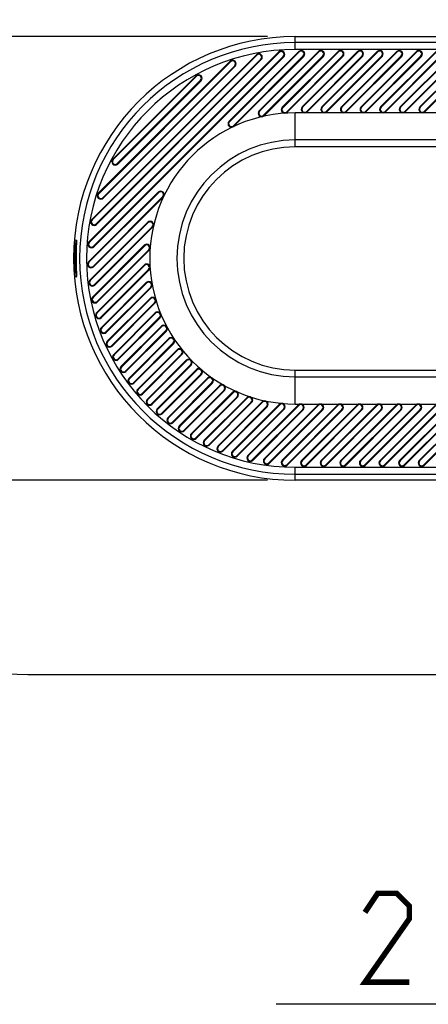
# Model space of a CAD drawing. Header units: millimetres. Extents: x 0 to 559, y 0 to 432.
# Tile 3 of 30: x 104 to 119, y 318 to 354. Entities that reach past the tile are written whole.
import ezdxf

# ---------------------------------------------------------------- set-up
doc = ezdxf.new("R2010")
doc.units = ezdxf.units.MM
doc.header["$LTSCALE"] = 30.734
doc.layers.get('0').update_dxf_attribs({"linetype": 'CONTINUOUS'})
doc.styles.get("Standard").update_dxf_attribs({"font": 'txt', "width": 0.8})
doc.dimstyles.new('DIMSTYLE_1', dxfattribs={"dimtxt": 3.2, "dimasz": 3, "dimexe": 0.18, "dimexo": 0.0625, "dimgap": 0.09, "dimtad": 1, "dimlfac": 2, "dimzin": 0, "dimdsep": 46, "dimtxsty": 'STANDARD', "dimblk": '_FILLED', "dimblk1": '_FILLED', "dimblk2": '_FILLED', "dimcen": 0.09, "dimadec": 0, "dimazin": 0, "dimtp": 0.01, "dimtm": 0.01, "dimtfac": 1, "dimtofl": 0, "dimtmove": 0, "dimatfit": 3, "dimldrblk": '_FILLED', "dimfxl": 1, "dimtolj": 1, "dimtzin": 0, "dimarcsym": 0})
doc.dimstyles.new('DIMSTYLE_2', dxfattribs={"dimtxt": 3.2, "dimasz": 3, "dimexe": 0.18, "dimexo": 0.0625, "dimgap": 0.09, "dimtad": 1, "dimtih": 1, "dimtoh": 1, "dimlfac": 2, "dimzin": 0, "dimdsep": 46, "dimtxsty": 'STANDARD', "dimblk": '_FILLED', "dimblk1": '_FILLED', "dimblk2": '_FILLED', "dimcen": 0.09, "dimadec": 0, "dimazin": 0, "dimtp": 0.01, "dimtm": 0.01, "dimtfac": 1, "dimtofl": 0, "dimtmove": 0, "dimatfit": 3, "dimldrblk": '_FILLED', "dimfxl": 1, "dimtolj": 1, "dimtzin": 0, "dimarcsym": 0})

# ---------------------------------------------------------------- blocks, each defined once
blk = doc.blocks.new('_FILLED')
at = {"color": 0, "linetype": 'BYBLOCK'}
blk.add_solid([(0, 0), (-1, 0.1), (-1, -0.1)], dxfattribs=at)
blk = doc.blocks.new('*D0')
at = {"color": 2, "linetype": 'CONTINUOUS'}
for p, q in [((85.708, 345.11), (85.708, 367.967)), ((113.15, 353.11), (84.708, 353.11)), ((85.708, 353.11), (85.708, 345.11)), ((85.708, 337.11), (85.708, 345.11)), ((113.15, 337.11), (84.708, 337.11))]:
    blk.add_line(p, q, dxfattribs=at)
at = {"color": 2, "linetype": 'CONTINUOUS', "xscale": 3, "yscale": 3, "zscale": 3}
for p, rotation in [((85.708, 353.11), 90), ((85.708, 337.11), 270)]:
    blk.add_blockref('_FILLED', p, dxfattribs=dict(at, rotation=rotation))
blk = doc.blocks.new('*D10')
at = {"color": 2, "linetype": 'CONTINUOUS'}
for p, q in [((149.004, 332.992), (140.559, 318.213)), ((138.759, 318.213), (113.464, 318.213)), ((140.559, 318.213), (138.759, 318.213))]:
    blk.add_line(p, q, dxfattribs=at)
at = {"color": 2, "linetype": 'CONTINUOUS', "xscale": 3, "yscale": 3, "zscale": 3, "rotation": 60.2544702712}
blk.add_blockref('_FILLED', (149.004, 332.992), dxfattribs=at)

msp = doc.modelspace()

# ---------------------------------------------------------------- linework, layer by layer
at = {"color": 7, "linetype": 'CONTINUOUS'}
for p, q in [((114.1502, 352.6408), (114.1502, 353.11)), ((114.1502, 353.11), (154.3997, 353.11)), ((111.76, 350.0555), (114.2778, 352.5734)), ((112.8455, 350.4339), (114.9849, 352.5734)), ((113.6783, 350.5597), (115.692, 352.5734)), ((150.1502, 352.8905), (114.1502, 352.8905)), ((150.1502, 352.6408), (114.1502, 352.6408)), ((114.2778, 352.5734), (114.2933, 352.5579)), ((114.3991, 350.5734), (116.3991, 352.5734)), ((114.9849, 352.5734), (115.0004, 352.5579)), ((115.1062, 350.5734), (117.1062, 352.5734)), ((115.692, 352.5734), (115.7075, 352.5579)), ((115.8133, 350.5734), (117.8133, 352.5734)), ((116.3991, 352.5734), (116.4146, 352.5579)), ((116.5204, 350.5734), (118.5204, 352.5734)), ((117.1062, 352.5734), (117.1217, 352.5579)), ((117.2275, 350.5734), (119.2275, 352.5734)), ((117.8133, 352.5734), (117.8288, 352.5579)), ((117.9346, 350.5734), (119.9346, 352.5734)), ((118.5204, 352.5734), (118.5359, 352.5579)), ((118.6418, 350.5734), (120.6418, 352.5734)), ((106.7044, 345.7071), (113.5531, 352.5558)), ((113.5686, 352.5403), (106.7198, 345.6916)), ((106.8053, 346.5151), (112.7451, 352.4549)), ((112.7605, 352.4394), (106.8208, 346.4996)), ((106.8657, 345.5457), (113.7144, 352.3945)), ((106.8812, 345.5303), (113.7299, 352.379)), ((106.9666, 346.3538), (112.9064, 352.2936)), ((106.9821, 346.3383), (112.9219, 352.2781)), ((107.0417, 347.4586), (111.8016, 352.2185)), ((114.2933, 352.5579), (111.7754, 350.0401)), ((111.8016, 352.2185), (111.8171, 352.203)), ((111.9213, 349.8942), (114.4391, 352.4121)), ((111.9367, 349.8788), (114.4546, 352.3966)), ((112.7451, 352.4549), (112.7605, 352.4394)), ((115.0004, 352.5579), (112.8609, 350.4185)), ((112.9064, 352.2936), (112.9219, 352.2781)), ((113.0068, 350.2726), (115.1462, 352.4121)), ((113.0222, 350.2572), (115.1617, 352.3966)), ((113.5531, 352.5558), (113.5686, 352.5403)), ((115.7075, 352.5579), (113.6938, 350.5442)), ((113.7144, 352.3945), (113.7299, 352.379)), ((113.8396, 350.3984), (115.8533, 352.4121)), ((113.8551, 350.3829), (115.8688, 352.3966)), ((116.4146, 352.5579), (114.4146, 350.5579)), ((114.4391, 352.4121), (114.4546, 352.3966)), ((114.5604, 350.4121), (116.5604, 352.4121)), ((114.5759, 350.3966), (116.5759, 352.3966)), ((117.1217, 352.5579), (115.1217, 350.5579)), ((115.1462, 352.4121), (115.1617, 352.3966)), ((115.2675, 350.4121), (117.2675, 352.4121)), ((115.283, 350.3966), (117.283, 352.3966)), ((117.8288, 352.5579), (115.8288, 350.5579)), ((115.8533, 352.4121), (115.8688, 352.3966)), ((115.9746, 350.4121), (117.9746, 352.4121)), ((115.9901, 350.3966), (117.9901, 352.3966)), ((118.5359, 352.5579), (116.5359, 350.5579)), ((116.5604, 352.4121), (116.5759, 352.3966)), ((116.6817, 350.4121), (118.6817, 352.4121)), ((116.6972, 350.3966), (118.6972, 352.3966)), ((119.243, 352.5579), (117.243, 350.5579)), ((117.2675, 352.4121), (117.283, 352.3966)), ((117.3889, 350.4121), (119.3889, 352.4121)), ((117.4043, 350.3966), (119.4043, 352.3966)), ((119.9501, 352.5579), (117.9501, 350.5579)), ((117.9746, 352.4121), (117.9901, 352.3966)), ((118.096, 350.4121), (120.096, 352.4121)), ((118.1114, 350.3966), (120.1114, 352.3966)), ((120.6572, 352.5579), (118.6572, 350.5579)), ((118.6817, 352.4121), (118.6972, 352.3966)), ((118.8031, 350.4121), (120.8031, 352.4121)), ((118.8185, 350.3966), (120.8185, 352.3966)), ((111.8171, 352.203), (107.0572, 347.4431)), ((107.203, 347.2973), (111.9629, 352.0572)), ((107.2185, 347.2818), (111.9784, 352.0417)), ((111.9629, 352.0572), (111.9784, 352.0417)), ((107.5654, 348.6894), (110.5708, 351.6948)), ((110.5862, 351.6793), (107.5809, 348.6739)), ((107.7267, 348.5281), (110.7321, 351.5335)), ((107.7422, 348.5126), (110.7475, 351.518)), ((110.5708, 351.6948), (110.5862, 351.6793)), ((110.7321, 351.5335), (110.7475, 351.518)), ((112.8609, 350.4185), (112.8455, 350.4339)), ((113.6938, 350.5442), (113.6783, 350.5597)), ((114.4146, 350.5579), (114.3991, 350.5734)), ((115.1217, 350.5579), (115.1062, 350.5734)), ((115.8288, 350.5579), (115.8133, 350.5734)), ((116.5359, 350.5579), (116.5204, 350.5734)), ((117.243, 350.5579), (117.2275, 350.5734)), ((117.9501, 350.5579), (117.9346, 350.5734)), ((118.6572, 350.5579), (118.6418, 350.5734)), ((113.0222, 350.2572), (113.0068, 350.2726)), ((113.8551, 350.3829), (113.8396, 350.3984)), ((114.1502, 349.1352), (114.1502, 350.36)), ((147.9002, 350.36), (114.1502, 350.36)), ((114.5759, 350.3966), (114.5604, 350.4121)), ((115.283, 350.3966), (115.2675, 350.4121)), ((115.9901, 350.3966), (115.9746, 350.4121)), ((116.6972, 350.3966), (116.6817, 350.4121)), ((117.4043, 350.3966), (117.3889, 350.4121)), ((118.1114, 350.3966), (118.096, 350.4121)), ((118.8185, 350.3966), (118.8031, 350.4121)), ((111.7754, 350.0401), (111.76, 350.0555)), ((111.9367, 349.8788), (111.9213, 349.8942)), ((147.9002, 349.3802), (114.1502, 349.3802)), ((147.9002, 349.1352), (114.1502, 349.1352)), ((107.5809, 348.6739), (107.5654, 348.6894)), ((107.7422, 348.5126), (107.7267, 348.5281)), ((106.6899, 344.9855), (109.2046, 347.5002)), ((109.2201, 347.4847), (106.7054, 344.97)), ((106.8512, 344.8242), (109.3659, 347.3389)), ((106.8667, 344.8087), (109.3814, 347.3234)), ((107.0572, 347.4431), (107.0417, 347.4586)), ((107.2185, 347.2818), (107.203, 347.2973)), ((109.2046, 347.5002), (109.2201, 347.4847)), ((109.3659, 347.3389), (109.3814, 347.3234)), ((106.7385, 344.3269), (108.8262, 346.4147)), ((108.8417, 346.3993), (106.7539, 344.3115)), ((106.8208, 346.4996), (106.8053, 346.5151)), ((106.8998, 344.1656), (108.9876, 346.2534)), ((106.9153, 344.1502), (109.003, 346.2379)), ((106.9821, 346.3383), (106.9666, 346.3538)), ((108.8262, 346.4147), (108.8417, 346.3993)), ((108.9876, 346.2534), (109.003, 346.2379)), ((106.2305, 345.7326), (106.2176, 345.6371)), ((106.2419, 345.783), (106.2305, 345.7326)), ((106.2483, 345.5176), (106.2434, 345.3616)), ((106.2434, 345.3616), (106.2481, 345.5071)), ((106.2481, 345.5071), (106.2517, 345.6363)), ((106.2517, 345.6395), (106.2508, 345.6028)), ((106.2517, 345.6363), (106.2527, 345.7318)), ((106.2523, 345.6732), (106.2517, 345.6395)), ((106.2526, 345.7), (106.2523, 345.6732)), ((106.7198, 345.6916), (106.7044, 345.7071)), ((106.8369, 343.7182), (108.7005, 345.5819)), ((108.716, 345.5664), (106.8523, 343.7028)), ((106.8812, 345.5303), (106.8657, 345.5457)), ((108.7005, 345.5819), (108.716, 345.5664)), ((106.2064, 345.3613), (106.1989, 345.3616)), ((106.2067, 345.3616), (106.2091, 345.4188)), ((106.2067, 345.3616), (106.2067, 344.8584)), ((106.2067, 345.3616), (106.2067, 345.3616)), ((106.2373, 345.4189), (106.2356, 345.3616)), ((106.2434, 345.3613), (106.2356, 345.3616)), ((106.2434, 345.3616), (106.2434, 344.8584)), ((106.2434, 345.3616), (106.2434, 345.3616)), ((106.9982, 343.5569), (108.8618, 345.4206)), ((107.0136, 343.5415), (108.8773, 345.4051)), ((108.8618, 345.4206), (108.8773, 345.4051)), ((106.2064, 344.8586), (106.1989, 344.8584)), ((106.2091, 344.8011), (106.2067, 344.8584)), ((106.2067, 344.8584), (106.208, 344.8221)), ((106.2067, 344.8584), (106.2067, 344.8584)), ((106.208, 344.8221), (106.2094, 344.7928)), ((106.2434, 344.8586), (106.2356, 344.8584)), ((106.2356, 344.8584), (106.2373, 344.801)), ((106.2434, 344.8584), (106.2485, 344.6951)), ((106.2434, 344.8584), (106.2434, 344.8584)), ((106.7054, 344.97), (106.6899, 344.9855)), ((106.8667, 344.8087), (106.8512, 344.8242)), ((106.9767, 343.151), (108.6968, 344.871)), ((108.7123, 344.8556), (106.9922, 343.1355)), ((108.6968, 344.871), (108.7123, 344.8556)), ((106.2148, 344.6095), (106.2264, 344.5136)), ((106.2499, 344.6509), (106.251, 344.6107)), ((106.2528, 344.5113), (106.2512, 344.6057)), ((106.2514, 344.4511), (106.2528, 344.5113)), ((107.138, 342.9896), (108.8581, 344.7097)), ((107.1535, 342.9742), (108.8736, 344.6943)), ((108.8581, 344.7097), (108.8736, 344.6943)), ((106.7539, 344.3115), (106.7385, 344.3269)), ((106.9153, 344.1502), (106.8998, 344.1656)), ((107.1524, 342.6195), (108.7729, 344.2401)), ((108.7884, 344.2246), (107.1678, 342.6041)), ((107.3137, 342.4582), (108.9342, 344.0788)), ((107.3292, 342.4428), (108.9497, 344.0633)), ((108.7729, 344.2401), (108.7884, 344.2246)), ((108.9342, 344.0788), (108.9497, 344.0633)), ((106.8523, 343.7028), (106.8369, 343.7182)), ((107.0136, 343.5415), (106.9982, 343.5569)), ((107.36, 342.12), (108.909, 343.669)), ((108.9244, 343.6536), (107.3755, 342.1046)), ((107.5213, 341.9587), (109.0703, 343.5077)), ((107.5368, 341.9433), (109.0858, 343.4922)), ((108.909, 343.669), (108.9244, 343.6536)), ((109.0703, 343.5077), (109.0858, 343.4922)), ((106.9922, 343.1355), (106.9767, 343.151)), ((107.1535, 342.9742), (107.138, 342.9896)), ((107.5967, 341.6497), (109.0938, 343.1467)), ((109.1092, 343.1312), (107.6122, 341.6342)), ((107.758, 341.4884), (109.2551, 342.9854)), ((109.0938, 343.1467), (109.1092, 343.1312)), ((109.2551, 342.9854), (109.2706, 342.9699)), ((107.7735, 341.4729), (109.2706, 342.9699)), ((107.8606, 341.2064), (109.3205, 342.6664)), ((109.336, 342.6509), (107.8761, 341.191)), ((109.3205, 342.6664), (109.336, 342.6509)), ((107.1678, 342.6041), (107.1524, 342.6195)), ((107.3292, 342.4428), (107.3137, 342.4582)), ((108.0219, 341.0451), (109.4819, 342.5051)), ((108.0374, 341.0297), (109.4973, 342.4896)), ((109.4819, 342.5051), (109.4973, 342.4896)), ((107.3755, 342.1046), (107.36, 342.12)), ((107.5368, 341.9433), (107.5213, 341.9587)), ((108.1502, 340.7889), (109.585, 342.2237)), ((109.6004, 342.2082), (108.1657, 340.7734)), ((108.3115, 340.6276), (109.7463, 342.0624)), ((108.327, 340.6121), (109.7618, 342.0469)), ((109.585, 342.2237), (109.6004, 342.2082)), ((109.7463, 342.0624), (109.7618, 342.0469)), ((107.6122, 341.6342), (107.5967, 341.6497)), ((108.4645, 340.3962), (109.8844, 341.816)), ((109.8999, 341.8006), (108.48, 340.3807)), ((108.6259, 340.2348), (110.0457, 341.6547)), ((108.6413, 340.2194), (110.0612, 341.6393)), ((109.8844, 341.816), (109.8999, 341.8006)), ((110.0457, 341.6547), (110.0612, 341.6393)), ((107.7735, 341.4729), (107.758, 341.4884)), ((107.8761, 341.191), (107.8606, 341.2064)), ((108.8031, 340.0276), (110.2174, 341.4419)), ((110.2329, 341.4264), (108.8186, 340.0122)), ((108.9644, 339.8663), (110.3787, 341.2806)), ((110.3942, 341.2651), (108.9799, 339.8508)), ((110.2174, 341.4419), (110.2329, 341.4264)), ((110.3787, 341.2806), (110.3942, 341.2651)), ((108.0374, 341.0297), (108.0219, 341.0451)), ((110.5833, 341.1007), (109.1657, 339.6831)), ((110.5988, 341.0853), (109.1811, 339.6676)), ((109.327, 339.5218), (110.7446, 340.9394)), ((110.7601, 340.9239), (109.3424, 339.5063)), ((110.5833, 341.1007), (110.5988, 341.0853)), ((110.7446, 340.9394), (110.7601, 340.9239)), ((114.1502, 339.86), (114.1502, 341.0847)), ((114.1502, 341.0847), (147.9002, 341.0847)), ((108.1657, 340.7734), (108.1502, 340.7889)), ((108.327, 340.6121), (108.3115, 340.6276)), ((110.9825, 340.7928), (109.5524, 339.3627)), ((110.998, 340.7774), (109.5678, 339.3472)), ((109.7137, 339.2013), (111.1439, 340.6315)), ((111.1593, 340.6161), (109.7291, 339.1859)), ((111.4163, 340.5195), (109.9636, 339.0668)), ((111.4318, 340.504), (109.9791, 339.0514)), ((110.9825, 340.7928), (110.998, 340.7774)), ((111.1439, 340.6315), (111.1593, 340.6161)), ((111.4163, 340.5195), (111.4318, 340.504)), ((114.1502, 340.8398), (147.9002, 340.8398)), ((108.48, 340.3807), (108.4645, 340.3962)), ((108.6413, 340.2194), (108.6259, 340.2348)), ((110.125, 338.9055), (111.5776, 340.3582)), ((111.5931, 340.3427), (110.1404, 338.8901)), ((111.8869, 340.283), (110.4004, 338.7965)), ((111.9024, 340.2676), (110.4158, 338.781)), ((111.5776, 340.3582), (111.5931, 340.3427)), ((111.8869, 340.283), (111.9024, 340.2676)), ((108.8186, 340.0122), (108.8031, 340.0276)), ((108.9799, 339.8508), (108.9644, 339.8663)), ((110.5617, 338.6351), (112.0483, 340.1217)), ((112.0637, 340.1063), (110.5771, 338.6197)), ((112.3983, 340.0873), (110.8638, 338.5528)), ((112.4138, 340.0718), (110.8793, 338.5373)), ((111.0251, 338.3915), (112.5596, 339.926)), ((112.5751, 339.9105), (111.0406, 338.376)), ((112.9564, 339.9383), (111.3559, 338.3377)), ((112.9719, 339.9228), (111.3713, 338.3223)), ((113.5711, 339.8458), (111.879, 338.1538)), ((113.5865, 339.8304), (111.8945, 338.1383)), ((112.0483, 340.1217), (112.0637, 340.1063)), ((112.3983, 340.0873), (112.4138, 340.0718)), ((114.2557, 339.8234), (112.4369, 338.0046)), ((114.2712, 339.8079), (112.4524, 337.9891)), ((112.5596, 339.926), (112.5751, 339.9105)), ((112.9564, 339.9383), (112.9719, 339.9228)), ((114.9628, 339.8234), (113.0347, 337.8952)), ((114.9783, 339.8079), (113.0502, 337.8798)), ((113.5711, 339.8458), (113.5865, 339.8304)), ((115.6699, 339.8234), (113.6798, 337.8333)), ((115.6854, 339.8079), (113.6953, 337.8178)), ((114.1502, 339.86), (147.9002, 339.86)), ((114.2557, 339.8234), (114.2712, 339.8079)), ((116.377, 339.8234), (114.377, 337.8234)), ((116.3925, 339.8079), (114.3925, 337.8079)), ((114.9628, 339.8234), (114.9783, 339.8079)), ((117.0841, 339.8234), (115.0841, 337.8234)), ((117.0996, 339.8079), (115.0996, 337.8079)), ((115.6699, 339.8234), (115.6854, 339.8079)), ((117.7912, 339.8234), (115.7912, 337.8234)), ((117.8067, 339.8079), (115.8067, 337.8079)), ((116.377, 339.8234), (116.3925, 339.8079)), ((118.4984, 339.8234), (116.4984, 337.8234)), ((118.5138, 339.8079), (116.5138, 337.8079)), ((117.0841, 339.8234), (117.0996, 339.8079)), ((119.2055, 339.8234), (117.2055, 337.8234)), ((119.2209, 339.8079), (117.2209, 337.8079)), ((117.7912, 339.8234), (117.8067, 339.8079)), ((119.9126, 339.8234), (117.9126, 337.8234)), ((119.928, 339.8079), (117.928, 337.8079)), ((118.4984, 339.8234), (118.5138, 339.8079)), ((120.6197, 339.8234), (118.6197, 337.8234)), ((120.6351, 339.8079), (118.6351, 337.8079)), ((109.1811, 339.6676), (109.1657, 339.6831)), ((109.3424, 339.5063), (109.327, 339.5218)), ((111.5172, 338.1764), (113.1177, 339.777)), ((113.1332, 339.7615), (111.5326, 338.1609)), ((112.0403, 337.9925), (113.7324, 339.6845)), ((113.7478, 339.669), (112.0558, 337.977)), ((112.5982, 337.8433), (114.417, 339.6621)), ((114.4325, 339.6466), (112.6137, 337.8278)), ((113.1177, 339.777), (113.1332, 339.7615)), ((113.196, 337.7339), (115.1241, 339.6621)), ((115.1396, 339.6466), (113.2115, 337.7185)), ((113.7324, 339.6845), (113.7478, 339.669)), ((113.8411, 337.672), (115.8312, 339.6621)), ((115.8467, 339.6466), (113.8566, 337.6565)), ((114.417, 339.6621), (114.4325, 339.6466)), ((114.5383, 337.6621), (116.5383, 339.6621)), ((116.5538, 339.6466), (114.5538, 337.6466)), ((115.1241, 339.6621), (115.1396, 339.6466)), ((115.2455, 337.6621), (117.2455, 339.6621)), ((117.2609, 339.6466), (115.2609, 337.6466)), ((115.8312, 339.6621), (115.8467, 339.6466)), ((115.9526, 337.6621), (117.9526, 339.6621)), ((117.968, 339.6466), (115.968, 337.6466)), ((116.5383, 339.6621), (116.5538, 339.6466)), ((116.6597, 337.6621), (118.6597, 339.6621)), ((118.6751, 339.6466), (116.6751, 337.6466)), ((117.2455, 339.6621), (117.2609, 339.6466)), ((117.3668, 337.6621), (119.3668, 339.6621)), ((119.3822, 339.6466), (117.3822, 337.6466)), ((117.9526, 339.6621), (117.968, 339.6466)), ((118.0739, 337.6621), (120.0739, 339.6621)), ((120.0893, 339.6466), (118.0893, 337.6466)), ((118.6597, 339.6621), (118.6751, 339.6466)), ((118.781, 337.6621), (120.781, 339.6621)), ((120.7965, 339.6466), (118.7965, 337.6466)), ((109.5678, 339.3472), (109.5524, 339.3627)), ((109.7291, 339.1859), (109.7137, 339.2013)), ((109.9791, 339.0514), (109.9636, 339.0668)), ((110.1404, 338.8901), (110.125, 338.9055)), ((110.4158, 338.781), (110.4004, 338.7965)), ((110.5771, 338.6197), (110.5617, 338.6351)), ((110.8793, 338.5373), (110.8638, 338.5528)), ((111.0406, 338.376), (111.0251, 338.3915)), ((111.3713, 338.3223), (111.3559, 338.3377)), ((111.5326, 338.1609), (111.5172, 338.1764)), ((111.8945, 338.1383), (111.879, 338.1538)), ((112.0558, 337.977), (112.0403, 337.9925)), ((112.4524, 337.9891), (112.4369, 338.0046)), ((112.6137, 337.8278), (112.5982, 337.8433)), ((113.0502, 337.8798), (113.0347, 337.8952)), ((113.2115, 337.7185), (113.196, 337.7339)), ((113.6953, 337.8178), (113.6798, 337.8333)), ((113.8566, 337.6565), (113.8411, 337.672)), ((114.3925, 337.8079), (114.377, 337.8234)), ((114.5538, 337.6466), (114.5383, 337.6621)), ((115.0996, 337.8079), (115.0841, 337.8234)), ((115.2609, 337.6466), (115.2455, 337.6621)), ((115.8067, 337.8079), (115.7912, 337.8234)), ((115.968, 337.6466), (115.9526, 337.6621)), ((116.5138, 337.8079), (116.4984, 337.8234)), ((116.6751, 337.6466), (116.6597, 337.6621)), ((117.2209, 337.8079), (117.2055, 337.8234)), ((117.3822, 337.6466), (117.3668, 337.6621)), ((117.928, 337.8079), (117.9126, 337.8234)), ((118.0893, 337.6466), (118.0739, 337.6621)), ((118.6351, 337.8079), (118.6197, 337.8234)), ((118.7965, 337.6466), (118.781, 337.6621)), ((114.1502, 337.11), (114.1502, 337.5791)), ((114.1502, 337.5791), (150.1502, 337.5791)), ((114.1502, 337.3295), (150.1502, 337.3295)), ((154.3997, 337.11), (114.1502, 337.11)), ((104.5002, 330.11), (154.5002, 330.11))]:
    msp.add_line(p, q, dxfattribs=at)
for points in [[(106.2176, 345.6371), (106.2062, 345.5078), (106.1989, 345.3616)], [(106.2523, 345.6732), (106.2514, 345.6727), (106.2417, 345.6618), (106.2364, 345.6519), (106.2334, 345.6436), (106.2311, 345.6353), (106.2291, 345.6263), (106.2273, 345.6161), (106.2254, 345.6044), (106.2235, 345.591), (106.2215, 345.5757), (106.2196, 345.5587), (106.2177, 345.5398), (106.2158, 345.5192), (106.2139, 345.4968), (106.2122, 345.4729), (106.2105, 345.4475), (106.2091, 345.4207)], [(106.2091, 345.4188), (106.2123, 345.4739), (106.2163, 345.5241), (106.2207, 345.5671), (106.2252, 345.6012), (106.2294, 345.6248), (106.2332, 345.6368), (106.2362, 345.6368), (106.2383, 345.6247), (106.2396, 345.6012), (106.24, 345.5671), (106.2397, 345.5241), (106.2387, 345.474), (106.2373, 345.4189)], [(106.2527, 345.7318), (106.2497, 345.7826), (106.2419, 345.783)], [(106.2506, 345.7674), (106.2505, 345.7679), (106.2508, 345.7655), (106.2516, 345.7566), (106.2522, 345.7424), (106.2526, 345.7235), (106.2526, 345.7)], [(106.2091, 345.4207), (106.2078, 345.3928), (106.2067, 345.3616)], [(106.1989, 344.8584), (106.205, 344.7297), (106.2148, 344.6095)], [(106.2373, 344.801), (106.2387, 344.746), (106.2397, 344.6958), (106.24, 344.6528), (106.2396, 344.6188), (106.2383, 344.5952), (106.2362, 344.5832), (106.2332, 344.5832), (106.2294, 344.5952), (106.2252, 344.6187), (106.2207, 344.6528), (106.2163, 344.6959), (106.2123, 344.7461), (106.2091, 344.8011)], [(106.2512, 344.6057), (106.2477, 344.7255), (106.2434, 344.8584)], [(106.2264, 344.5136), (106.2375, 344.4521), (106.2462, 344.4307), (106.2514, 344.4511)], [(106.251, 344.6107), (106.2518, 344.5746), (106.2524, 344.5429), (106.2526, 344.5158), (106.2525, 344.4932), (106.2522, 344.4753), (106.2515, 344.462), (106.2508, 344.4539)]]:
    msp.add_lwpolyline(points, dxfattribs=at)
at = {"color": 2, "linetype": 'CONTINUOUS', "const_width": 0.2}
msp.add_lwpolyline([(118.2638, 319.0133), (116.6638, 319.0133), (118.2638, 321.299), (118.2638, 321.7562), (117.8066, 322.2133), (117.1209, 322.2133), (116.6638, 321.5276)], dxfattribs=at)
at = {"color": 7, "linetype": 'CONTINUOUS'}
for centre, radius, start, end in [((104.5002, 345.11), 15, 90, 270), ((114.1502, 345.11), 8, 90, 270), ((114.1502, 345.11), 7.7805, 90, 270), ((114.1502, 345.11), 7.5309, 90, 270), ((113.6415, 352.4674), 0.125, 315, 135), ((113.6415, 352.4674), 0.1031, 315, 135), ((114.3662, 352.485), 0.125, 315, 135), ((114.3662, 352.485), 0.1031, 315, 135), ((115.0733, 352.485), 0.125, 315, 135), ((115.0733, 352.485), 0.1031, 315, 135), ((115.7804, 352.485), 0.125, 315, 135), ((115.7804, 352.485), 0.1031, 315, 135), ((116.4875, 352.485), 0.125, 315, 135), ((116.4875, 352.485), 0.1031, 315, 135), ((117.1946, 352.485), 0.125, 315, 135), ((117.1946, 352.485), 0.1031, 315, 135), ((117.9017, 352.485), 0.125, 315, 135), ((117.9017, 352.485), 0.1031, 315, 135), ((118.6088, 352.485), 0.125, 315, 135), ((118.6088, 352.485), 0.1031, 315, 135), ((111.89, 352.1301), 0.125, 315, 135), ((111.89, 352.1301), 0.1031, 315, 135), ((112.8335, 352.3665), 0.125, 315, 135), ((112.8335, 352.3665), 0.1031, 315, 135), ((110.6592, 351.6064), 0.125, 315, 135), ((110.6592, 351.6064), 0.1031, 315, 135), ((112.9339, 350.3455), 0.125, 135, 315), ((113.7667, 350.4713), 0.125, 135, 315), ((113.7667, 350.4713), 0.1031, 135, 315), ((114.4875, 350.485), 0.125, 135, 315), ((114.4875, 350.485), 0.1031, 135, 315), ((115.1946, 350.485), 0.125, 135, 315), ((115.1946, 350.485), 0.1031, 135, 315), ((115.9017, 350.485), 0.125, 135, 315), ((115.9017, 350.485), 0.1031, 135, 315), ((116.6088, 350.485), 0.125, 135, 315), ((116.6088, 350.485), 0.1031, 135, 315), ((117.3159, 350.485), 0.125, 135, 315), ((117.3159, 350.485), 0.1031, 135, 315), ((118.023, 350.485), 0.125, 135, 315), ((118.023, 350.485), 0.1031, 135, 315), ((118.7301, 350.485), 0.125, 135, 315), ((118.7301, 350.485), 0.1031, 135, 315), ((114.1502, 345.11), 5.25, 90, 270), ((112.9339, 350.3455), 0.1031, 135, 315), ((111.8484, 349.9672), 0.125, 135, 315), ((111.8484, 349.9672), 0.1031, 135, 315), ((114.1502, 345.11), 4.2702, 90, 270), ((114.1502, 345.11), 4.0253, 90, 270), ((107.6538, 348.601), 0.125, 135, 315), ((107.6538, 348.601), 0.1031, 135, 315), ((107.1301, 347.3702), 0.125, 135, 315), ((107.1301, 347.3702), 0.1031, 135, 315), ((109.293, 347.4118), 0.125, 315, 135), ((109.293, 347.4118), 0.1031, 315, 135), ((106.8937, 346.4267), 0.125, 135, 315), ((106.8937, 346.4267), 0.1031, 135, 315), ((108.9146, 346.3263), 0.125, 315, 135), ((108.9146, 346.3263), 0.1031, 315, 135), ((106.7928, 345.6187), 0.125, 135, 315), ((106.7928, 345.6187), 0.1031, 135, 315), ((108.7889, 345.4935), 0.125, 315, 135), ((108.7889, 345.4935), 0.1031, 315, 135), ((114.1502, 345.11), 7.9553, 178.18778, 181.81222), ((114.1502, 345.11), 7.9475, 178.18597, 181.81403), ((114.1502, 345.11), 7.9186, 178.17932, 181.82068), ((114.1502, 345.11), 7.9108, 178.1775, 181.8225), ((106.7783, 344.8971), 0.125, 135, 315), ((106.7783, 344.8971), 0.1031, 135, 315), ((108.7852, 344.7827), 0.125, 315, 135), ((108.7852, 344.7827), 0.1031, 315, 135), ((106.8269, 344.2386), 0.125, 135, 315), ((106.8269, 344.2386), 0.1031, 135, 315), ((108.8613, 344.1517), 0.125, 315, 135), ((108.8613, 344.1517), 0.1031, 315, 135), ((106.9253, 343.6298), 0.125, 135, 315), ((106.9253, 343.6298), 0.1031, 135, 315), ((108.9974, 343.5806), 0.125, 315, 135), ((108.9974, 343.5806), 0.1031, 315, 135), ((107.0651, 343.0626), 0.125, 135, 315), ((107.0651, 343.0626), 0.1031, 135, 315), ((109.1822, 343.0583), 0.125, 315, 135), ((109.1822, 343.0583), 0.1031, 315, 135), ((109.4089, 342.578), 0.125, 315, 135), ((109.4089, 342.578), 0.1031, 315, 135), ((107.2408, 342.5311), 0.125, 135, 315), ((107.2408, 342.5311), 0.1031, 135, 315), ((107.4484, 342.0316), 0.125, 135, 315), ((107.4484, 342.0316), 0.1031, 135, 315), ((109.6734, 342.1353), 0.125, 315, 135), ((109.6734, 342.1353), 0.1031, 315, 135), ((107.6851, 341.5613), 0.125, 135, 315), ((107.6851, 341.5613), 0.1031, 135, 315), ((109.9728, 341.7277), 0.125, 315, 135), ((109.9728, 341.7277), 0.1031, 315, 135), ((107.949, 341.118), 0.125, 135, 315), ((110.3058, 341.3535), 0.125, 315, 135), ((110.3058, 341.3535), 0.1031, 315, 135), ((107.949, 341.118), 0.1031, 135, 315), ((110.6717, 341.0123), 0.125, 315, 135), ((110.6717, 341.0123), 0.1031, 315, 135), ((108.2386, 340.7005), 0.125, 135, 315), ((108.2386, 340.7005), 0.1031, 135, 315), ((111.0709, 340.7044), 0.125, 315, 135), ((111.0709, 340.7044), 0.1031, 315, 135), ((111.5047, 340.4311), 0.125, 315, 135), ((111.5047, 340.4311), 0.1031, 315, 135), ((108.5529, 340.3078), 0.125, 135, 315), ((108.5529, 340.3078), 0.1031, 135, 315), ((111.9753, 340.1946), 0.125, 315, 135), ((111.9753, 340.1946), 0.1031, 315, 135), ((108.8915, 339.9392), 0.125, 135, 315), ((108.8915, 339.9392), 0.1031, 135, 315), ((112.4867, 339.9989), 0.125, 315, 135), ((112.4867, 339.9989), 0.1031, 315, 135), ((113.0448, 339.8499), 0.125, 315, 135), ((113.0448, 339.8499), 0.1031, 315, 135), ((113.6594, 339.7574), 0.125, 315, 135), ((113.6594, 339.7574), 0.1031, 315, 135), ((114.3441, 339.735), 0.125, 315, 135), ((114.3441, 339.735), 0.1031, 315, 135), ((115.0512, 339.735), 0.125, 315, 135), ((115.0512, 339.735), 0.1031, 315, 135), ((115.7583, 339.735), 0.125, 315, 135), ((115.7583, 339.735), 0.1031, 315, 135), ((116.4654, 339.735), 0.125, 315, 135), ((116.4654, 339.735), 0.1031, 315, 135), ((117.1725, 339.735), 0.125, 315, 135), ((117.1725, 339.735), 0.1031, 315, 135), ((117.8796, 339.735), 0.125, 315, 135), ((117.8796, 339.735), 0.1031, 315, 135), ((118.5867, 339.735), 0.125, 315, 135), ((118.5867, 339.735), 0.1031, 315, 135), ((109.2541, 339.5947), 0.125, 135, 315), ((109.2541, 339.5947), 0.1031, 135, 315), ((109.6408, 339.2743), 0.125, 135, 315), ((109.6408, 339.2743), 0.1031, 135, 315), ((110.052, 338.9784), 0.125, 135, 315), ((110.052, 338.9784), 0.1031, 135, 315), ((110.4888, 338.7081), 0.125, 135, 315), ((110.4888, 338.7081), 0.1031, 135, 315), ((110.9522, 338.4644), 0.125, 135, 315), ((110.9522, 338.4644), 0.1031, 135, 315), ((111.4442, 338.2493), 0.125, 135, 315), ((111.4442, 338.2493), 0.1031, 135, 315), ((111.9674, 338.0654), 0.125, 135, 315), ((111.9674, 338.0654), 0.1031, 135, 315), ((112.5253, 337.9162), 0.125, 135, 315), ((112.5253, 337.9162), 0.1031, 135, 315), ((113.1231, 337.8069), 0.125, 135, 315), ((113.1231, 337.8069), 0.1031, 135, 315), ((113.7682, 337.7449), 0.125, 135, 315), ((113.7682, 337.7449), 0.1031, 135, 315), ((114.4654, 337.735), 0.125, 135, 315), ((114.4654, 337.735), 0.1031, 135, 315), ((115.1725, 337.735), 0.125, 135, 315), ((115.1725, 337.735), 0.1031, 135, 315), ((115.8796, 337.735), 0.125, 135, 315), ((115.8796, 337.735), 0.1031, 135, 315), ((116.5867, 337.735), 0.125, 135, 315), ((116.5867, 337.735), 0.1031, 135, 315), ((117.2938, 337.735), 0.125, 135, 315), ((117.2938, 337.735), 0.1031, 135, 315), ((118.001, 337.735), 0.125, 135, 315), ((118.001, 337.735), 0.1031, 135, 315), ((118.7081, 337.735), 0.125, 135, 315), ((118.7081, 337.735), 0.1031, 135, 315)]:
    msp.add_arc(centre, radius, start, end, dxfattribs=at)

# ---------------------------------------------------------------- dimensions: what is measured, and where the dimension line sits
at = {"color": 2, "linetype": 'CONTINUOUS'}
dim = msp.add_linear_dim(base=(85.7082, 337.11), p1=(113.1502, 353.11), p2=(113.1502, 337.11), angle=270, dimstyle='DIMSTYLE_1', dxfattribs=at)
dim.commit()
dim.dimension.update_dxf_attribs({"geometry": '*D0', "text_midpoint": (84.9082, 356.31), "dimtype": 160})
dim = msp.add_diameter_dim_2p(p1=(149.0041, 332.9917), p2=(149.9963, 334.7282), text='2X<>', dimstyle='DIMSTYLE_2', dxfattribs=at)
dim.commit()
dim.dimension.update_dxf_attribs({"geometry": '*D10', "text_midpoint": (116.6638, 319.0133), "dimtype": 163})

doc.saveas('drawing.dxf')
